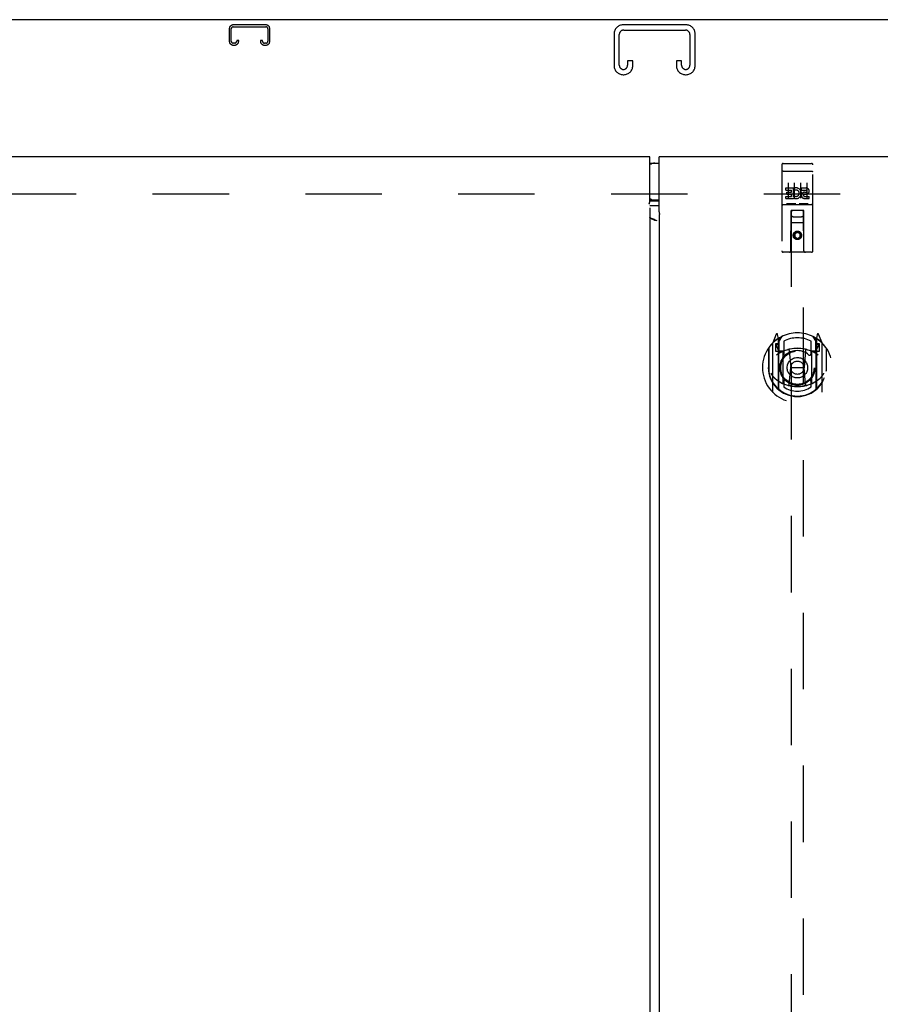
# Model space of a CAD drawing. Header units: inches. Extents: x 0 to 279, y 0 to 180.
# Tile 16 of 41: x 92 to 109, y 68 to 88. Entities that reach past the tile are written whole.
import ezdxf

# ---------------------------------------------------------------- set-up
doc = ezdxf.new("R2010")
doc.units = ezdxf.units.IN
doc.header["$LTSCALE"] = 15.327869
doc.header["$MEASUREMENT"] = 0
doc.linetypes.add('HIDDEN', pattern=[0.2, 0.1, -0.1])
doc.layers.get('0').update_dxf_attribs({"linetype": 'CONTINUOUS'})
for name, color, linetype in [('DEFAULT_2', 8, 'HIDDEN'), ('FRONT_MASTER_DOOR_ASSEMBLY', 7, 'CONTINUOUS'), ('FRONT_SLAVE_DOOR_ASSEMBLY', 7, 'CONTINUOUS'), ('REAR_SLAVE_DOOR_ASSEMBLY', 7, 'CONTINUOUS')]:
    doc.layers.add(name, color=color, linetype=linetype)

msp = doc.modelspace()

# ---------------------------------------------------------------- linework, layer by layer
at = {"color": 3, "linetype": 'Continuous'}
msp.add_line((134.43, 87.869), (74.534, 87.869), dxfattribs=at)
at = {"layer": 'DEFAULT_2', "color": 8, "linetype": 'HIDDEN'}
for p, q in [((96.684, 87.765), (96.031, 87.765)), ((105.115, 87.765), (103.85, 87.765)), ((95.951, 87.685), (95.951, 87.438)), ((95.991, 87.438), (95.991, 87.685)), ((96.031, 87.725), (96.684, 87.725)), ((96.724, 87.685), (96.724, 87.438)), ((96.764, 87.438), (96.764, 87.685)), ((103.67, 87.585), (103.67, 86.945)), ((103.774, 86.959), (103.774, 87.571)), ((103.864, 87.661), (105.101, 87.661)), ((105.191, 87.571), (105.191, 86.959)), ((105.295, 86.945), (105.295, 87.585)), ((96.059, 87.398), (96.031, 87.398)), ((96.031, 87.358), (96.059, 87.358)), ((96.099, 87.452), (96.099, 87.438)), ((96.139, 87.452), (96.099, 87.452)), ((96.139, 87.438), (96.139, 87.452)), ((96.576, 87.452), (96.576, 87.438)), ((96.616, 87.452), (96.576, 87.452)), ((96.616, 87.438), (96.616, 87.452)), ((96.684, 87.398), (96.656, 87.398)), ((96.656, 87.358), (96.684, 87.358)), ((103.941, 87.046), (103.941, 86.959)), ((104.045, 87.046), (103.941, 87.046)), ((104.045, 86.945), (104.045, 87.046)), ((104.92, 87.046), (104.92, 86.945)), ((105.024, 87.046), (104.92, 87.046)), ((105.024, 86.959), (105.024, 87.046)), ((103.85, 86.765), (103.865, 86.765)), ((105.1, 86.765), (105.115, 86.765)), ((132.732, 84.369), (76.232, 84.369))]:
    msp.add_line(p, q, dxfattribs=at)
for centre, radius, start, end in [((96.031, 87.685), 0.08, 90, 180), ((96.684, 87.685), 0.08, 0, 90), ((103.85, 87.585), 0.18, 90, 180), ((105.115, 87.585), 0.18, 0, 90), ((96.031, 87.685), 0.04, 90, 180), ((96.684, 87.685), 0.04, 0, 90), ((103.864, 87.571), 0.09, 90, 180), ((105.101, 87.571), 0.09, 0, 90), ((96.031, 87.438), 0.08, 180, 270), ((96.031, 87.438), 0.04, 180, 270), ((96.059, 87.438), 0.08, 270, 360), ((96.059, 87.438), 0.04, 270, 360), ((96.656, 87.438), 0.08, 180, 270), ((96.656, 87.438), 0.04, 180, 270), ((96.684, 87.438), 0.08, 270, 360), ((96.684, 87.438), 0.04, 270, 360), ((103.85, 86.945), 0.18, 180, 270), ((103.864, 86.959), 0.09, 180, 265.8584), ((103.851, 86.959), 0.09, 274.1416, 360), ((103.865, 86.945), 0.18, 270, 360), ((105.1, 86.945), 0.18, 180, 270), ((105.114, 86.959), 0.09, 180, 265.8584), ((105.101, 86.959), 0.09, 274.1416, 360), ((105.115, 86.945), 0.18, 270, 360)]:
    msp.add_arc(centre, radius, start, end, dxfattribs=at)
at = {"layer": 'FRONT_MASTER_DOOR_ASSEMBLY', "color": 7, "linetype": 'Continuous'}
for p, q in [((104.486, 84.989), (104.576, 84.989)), ((104.576, 84.249), (104.486, 84.249))]:
    msp.add_line(p, q, dxfattribs=at)
at = {"layer": 'FRONT_MASTER_DOOR_ASSEMBLY', "color": 3, "linetype": 'Continuous'}
for p, q in [((104.576, 84.018), (104.576, 85.119)), ((134.107, 85.119), (104.576, 85.119)), ((104.576, 83.96), (104.576, 23.778)), ((104.583, 83.96), (104.576, 83.96)), ((104.583, 83.96), (104.587, 83.965))]:
    msp.add_line(p, q, dxfattribs=at)
at = {"layer": 'FRONT_MASTER_DOOR_ASSEMBLY', "color": 8, "linetype": 'HIDDEN'}
for p, q in [((107.065, 84.986), (107.63, 84.986)), ((107.035, 84.956), (107.035, 83.231)), ((107.051, 84.827), (107.051, 84.827)), ((107.052, 84.827), (107.051, 84.827)), ((107.053, 84.827), (107.052, 84.827)), ((107.054, 84.827), (107.053, 84.827)), ((107.055, 84.828), (107.054, 84.827)), ((107.054, 84.827), (107.054, 84.827)), ((107.056, 84.828), (107.055, 84.828)), ((107.057, 84.828), (107.056, 84.828)), ((107.058, 84.828), (107.057, 84.828)), ((107.058, 84.828), (107.058, 84.828)), ((107.059, 84.828), (107.058, 84.828)), ((107.06, 84.828), (107.059, 84.828)), ((107.061, 84.828), (107.06, 84.828)), ((107.062, 84.828), (107.061, 84.828)), ((107.063, 84.828), (107.062, 84.828)), ((107.063, 84.828), (107.063, 84.828)), ((107.064, 84.828), (107.063, 84.828)), ((107.064, 84.828), (107.63, 84.828)), ((107.63, 84.828), (107.631, 84.828)), ((107.631, 84.828), (107.631, 84.828)), ((107.631, 84.828), (107.632, 84.828)), ((107.632, 84.828), (107.633, 84.828)), ((107.633, 84.828), (107.634, 84.828)), ((107.634, 84.828), (107.635, 84.828)), ((107.635, 84.828), (107.636, 84.828)), ((107.636, 84.828), (107.636, 84.828)), ((107.636, 84.828), (107.637, 84.828)), ((107.637, 84.828), (107.638, 84.828)), ((107.638, 84.828), (107.639, 84.828)), ((107.639, 84.828), (107.64, 84.827)), ((107.64, 84.827), (107.64, 84.827)), ((107.64, 84.827), (107.641, 84.827)), ((107.641, 84.827), (107.642, 84.827)), ((107.642, 84.827), (107.643, 84.827)), ((107.66, 83.231), (107.66, 84.956)), ((107.16, 84.595), (107.16, 84.289)), ((107.285, 84.595), (107.285, 84.289)), ((107.41, 84.595), (107.41, 84.289)), ((107.535, 84.595), (107.535, 84.289)), ((107.115, 84.451), (107.115, 84.493)), ((107.115, 84.493), (107.271, 84.493)), ((107.115, 84.451), (107.229, 84.451)), ((107.137, 84.366), (107.137, 84.408)), ((107.137, 84.408), (107.229, 84.408)), ((107.229, 84.408), (107.229, 84.451)), ((107.271, 84.316), (107.271, 84.493)), ((107.296, 84.445), (107.279, 84.484)), ((107.428, 84.451), (107.428, 84.493)), ((107.428, 84.493), (107.52, 84.493)), ((107.428, 84.451), (107.52, 84.451)), ((107.492, 84.407), (107.52, 84.407)), ((107.115, 84.28), (107.115, 84.322)), ((107.115, 84.322), (107.229, 84.322)), ((107.115, 84.28), (107.271, 84.28)), ((107.308, 84.174), (107.136, 84.174)), ((107.137, 84.366), (107.229, 84.366)), ((107.229, 84.322), (107.229, 84.366)), ((107.271, 84.316), (107.284, 84.334)), ((107.271, 84.28), (107.271, 84.292)), ((107.275, 84.29), (107.271, 84.292)), ((107.558, 84.174), (107.386, 84.174)), ((107.488, 84.366), (107.534, 84.366)), ((107.492, 84.322), (107.584, 84.322)), ((107.492, 84.28), (107.584, 84.28)), ((107.584, 84.28), (107.584, 84.322)), ((107.065, 84.158), (107.63, 84.158)), ((107.217, 83.231), (107.221, 84.041)), ((107.222, 84.041), (107.221, 84.041)), ((107.222, 84.041), (107.222, 56.039)), ((107.472, 84.041), (107.222, 84.041)), ((107.472, 56.039), (107.472, 84.041)), ((107.474, 84.041), (107.472, 84.041)), ((107.477, 83.231), (107.474, 84.041)), ((107.475, 83.791), (107.22, 83.791)), ((107.262, 83.916), (107.432, 83.916)), ((107.347, 83.613), (107.285, 83.577)), ((107.285, 83.577), (107.285, 83.505)), ((107.285, 83.577), (107.295, 83.571)), ((107.347, 83.601), (107.295, 83.571)), ((107.347, 83.613), (107.347, 83.601)), ((107.41, 83.577), (107.347, 83.613)), ((107.4, 83.571), (107.347, 83.601)), ((107.41, 83.577), (107.4, 83.571)), ((107.41, 83.505), (107.41, 83.577)), ((107.285, 83.505), (107.295, 83.51)), ((107.285, 83.505), (107.347, 83.468)), ((107.295, 83.571), (107.295, 83.51)), ((107.295, 83.51), (107.347, 83.48)), ((107.347, 83.48), (107.4, 83.51)), ((107.347, 83.468), (107.41, 83.505)), ((107.347, 83.468), (107.347, 83.48)), ((107.4, 83.51), (107.4, 83.571)), ((107.41, 83.505), (107.4, 83.51)), ((107.63, 83.201), (107.065, 83.201)), ((106.922, 81.557), (106.852, 81.382)), ((106.944, 81.457), (106.943, 81.457)), ((106.943, 81.457), (106.943, 81.457)), ((106.943, 81.457), (106.943, 81.457)), ((106.965, 81.473), (106.95, 81.554)), ((106.965, 80.457), (106.965, 81.473)), ((106.972, 81.406), (107.042, 81.515)), ((106.972, 80.462), (106.972, 81.465)), ((106.975, 81.44), (106.975, 81.233)), ((107.072, 81.418), (107.072, 81.166)), ((107.622, 81.166), (107.622, 81.418)), ((107.652, 81.515), (107.722, 81.406)), ((107.72, 81.233), (107.72, 81.44)), ((107.722, 80.462), (107.722, 81.465)), ((107.744, 81.554), (107.73, 81.473)), ((107.73, 81.473), (107.73, 80.457)), ((107.751, 81.457), (107.747, 81.46)), ((107.843, 81.382), (107.773, 81.557)), ((106.765, 81.275), (106.765, 80.887)), ((106.772, 81.278), (106.772, 80.821)), ((106.847, 81.371), (106.847, 80.403)), ((106.905, 81.366), (106.905, 81.216)), ((106.965, 81.366), (106.905, 81.366)), ((106.905, 81.216), (106.965, 81.216)), ((106.913, 81.339), (106.942, 81.293)), ((106.972, 81.346), (106.917, 81.346)), ((107.065, 81.215), (106.992, 81.215)), ((106.995, 81.213), (107.06, 81.213)), ((107.184, 81.231), (107.215, 80.887)), ((107.51, 81.231), (107.48, 80.887)), ((107.702, 81.215), (107.63, 81.215)), ((107.634, 81.213), (107.7, 81.213)), ((107.777, 81.346), (107.722, 81.346)), ((107.79, 81.366), (107.73, 81.366)), ((107.73, 81.216), (107.79, 81.216)), ((107.752, 81.293), (107.781, 81.339)), ((107.79, 81.216), (107.79, 81.366)), ((107.847, 80.403), (107.847, 81.371)), ((107.922, 81.278), (107.922, 80.821)), ((107.93, 80.887), (107.93, 81.275)), ((107.065, 80.574), (107.065, 81.205)), ((107.63, 81.205), (107.63, 80.574)), ((106.765, 80.887), (106.78, 80.887)), ((106.772, 80.821), (106.772, 80.818)), ((107.185, 80.548), (107.215, 80.887)), ((107.215, 80.887), (107.48, 80.887)), ((107.51, 80.548), (107.48, 80.887)), ((107.93, 80.887), (107.915, 80.887)), ((107.922, 80.821), (107.922, 80.818)), ((107.072, 80.605), (107.072, 80.502)), ((107.622, 80.502), (107.622, 80.605))]:
    msp.add_line(p, q, dxfattribs=at)
for points in [[(107.051, 84.827), (107.05, 84.827), (107.05, 84.827), (107.049, 84.827), (107.049, 84.827), (107.049, 84.827), (107.048, 84.827), (107.048, 84.827), (107.048, 84.827), (107.047, 84.827), (107.047, 84.826), (107.047, 84.826), (107.046, 84.826), (107.046, 84.826), (107.046, 84.826), (107.045, 84.826), (107.045, 84.826), (107.045, 84.826), (107.044, 84.826), (107.044, 84.826), (107.044, 84.826), (107.043, 84.826), (107.043, 84.826), (107.043, 84.826), (107.043, 84.825), (107.042, 84.825), (107.042, 84.825), (107.042, 84.825), (107.041, 84.825), (107.041, 84.825), (107.041, 84.825), (107.041, 84.825), (107.04, 84.825), (107.04, 84.825), (107.04, 84.825), (107.04, 84.825), (107.039, 84.825), (107.039, 84.824), (107.039, 84.824), (107.039, 84.824), (107.039, 84.824), (107.038, 84.824), (107.038, 84.824), (107.038, 84.824), (107.038, 84.824), (107.038, 84.824), (107.037, 84.824), (107.037, 84.824), (107.037, 84.823), (107.037, 84.823), (107.037, 84.823), (107.037, 84.823), (107.036, 84.823), (107.036, 84.823), (107.036, 84.823), (107.036, 84.823), (107.036, 84.823), (107.036, 84.823), (107.036, 84.822), (107.036, 84.822), (107.036, 84.822), (107.035, 84.822), (107.035, 84.822), (107.035, 84.822), (107.035, 84.822), (107.035, 84.822), (107.035, 84.822), (107.035, 84.822), (107.035, 84.821), (107.035, 84.821), (107.035, 84.821), (107.035, 84.821), (107.035, 84.821), (107.035, 84.821), (107.035, 84.821), (107.035, 84.821), (107.035, 84.821), (107.035, 84.82)], [(107.643, 84.827), (107.643, 84.827), (107.644, 84.827), (107.644, 84.827), (107.645, 84.827), (107.645, 84.827), (107.645, 84.827), (107.646, 84.827), (107.646, 84.827), (107.646, 84.827), (107.647, 84.827), (107.647, 84.827), (107.647, 84.826), (107.648, 84.826), (107.648, 84.826), (107.648, 84.826), (107.649, 84.826), (107.649, 84.826), (107.649, 84.826), (107.65, 84.826), (107.65, 84.826), (107.65, 84.826), (107.651, 84.826), (107.651, 84.826), (107.651, 84.826), (107.651, 84.826), (107.652, 84.825), (107.652, 84.825), (107.652, 84.825), (107.653, 84.825), (107.653, 84.825), (107.653, 84.825), (107.653, 84.825), (107.654, 84.825), (107.654, 84.825), (107.654, 84.825), (107.654, 84.825), (107.655, 84.825), (107.655, 84.825), (107.655, 84.824), (107.655, 84.824), (107.656, 84.824), (107.656, 84.824), (107.656, 84.824), (107.656, 84.824), (107.656, 84.824), (107.657, 84.824), (107.657, 84.824), (107.657, 84.824), (107.657, 84.824), (107.657, 84.823), (107.657, 84.823), (107.658, 84.823), (107.658, 84.823), (107.658, 84.823), (107.658, 84.823), (107.658, 84.823), (107.658, 84.823), (107.658, 84.823), (107.658, 84.823), (107.659, 84.822), (107.659, 84.822), (107.659, 84.822), (107.659, 84.822), (107.659, 84.822), (107.659, 84.822), (107.659, 84.822), (107.659, 84.822), (107.659, 84.822), (107.659, 84.822), (107.659, 84.821), (107.659, 84.821), (107.66, 84.821), (107.66, 84.821), (107.66, 84.821), (107.66, 84.821), (107.66, 84.821), (107.66, 84.821), (107.66, 84.821), (107.66, 84.82)], [(107.136, 84.174), (107.136, 84.174), (107.136, 84.174), (107.136, 84.174), (107.135, 84.174), (107.135, 84.174), (107.135, 84.174), (107.135, 84.174), (107.135, 84.174), (107.134, 84.174), (107.134, 84.174), (107.134, 84.174), (107.134, 84.174), (107.134, 84.174), (107.134, 84.174), (107.133, 84.174), (107.133, 84.174), (107.133, 84.174), (107.133, 84.174), (107.133, 84.174), (107.133, 84.174), (107.132, 84.174), (107.132, 84.174), (107.132, 84.174), (107.132, 84.174), (107.132, 84.174), (107.132, 84.174), (107.132, 84.174), (107.132, 84.174), (107.131, 84.174), (107.131, 84.174), (107.131, 84.175), (107.131, 84.175), (107.131, 84.175), (107.131, 84.175), (107.131, 84.175), (107.131, 84.175), (107.131, 84.175), (107.13, 84.175), (107.13, 84.175), (107.13, 84.175), (107.13, 84.175), (107.13, 84.175), (107.13, 84.175), (107.13, 84.175), (107.13, 84.175), (107.13, 84.175)], [(107.315, 84.175), (107.315, 84.175), (107.314, 84.175), (107.314, 84.175), (107.314, 84.175), (107.314, 84.175), (107.314, 84.175), (107.314, 84.175), (107.314, 84.175), (107.314, 84.175), (107.314, 84.175), (107.314, 84.175), (107.313, 84.175), (107.313, 84.175), (107.313, 84.175), (107.313, 84.175), (107.313, 84.174), (107.313, 84.174), (107.313, 84.174), (107.313, 84.174), (107.313, 84.174), (107.312, 84.174), (107.312, 84.174), (107.312, 84.174), (107.312, 84.174), (107.312, 84.174), (107.312, 84.174), (107.312, 84.174), (107.311, 84.174), (107.311, 84.174), (107.311, 84.174), (107.311, 84.174), (107.311, 84.174), (107.311, 84.174), (107.31, 84.174), (107.31, 84.174), (107.31, 84.174), (107.31, 84.174), (107.31, 84.174), (107.31, 84.174), (107.309, 84.174), (107.309, 84.174), (107.309, 84.174), (107.309, 84.174), (107.309, 84.174), (107.308, 84.174)], [(107.386, 84.174), (107.386, 84.174), (107.386, 84.174), (107.386, 84.174), (107.385, 84.174), (107.385, 84.174), (107.385, 84.174), (107.385, 84.174), (107.385, 84.174), (107.384, 84.174), (107.384, 84.174), (107.384, 84.174), (107.384, 84.174), (107.384, 84.174), (107.384, 84.174), (107.383, 84.174), (107.383, 84.174), (107.383, 84.174), (107.383, 84.174), (107.383, 84.174), (107.383, 84.174), (107.382, 84.174), (107.382, 84.174), (107.382, 84.174), (107.382, 84.174), (107.382, 84.174), (107.382, 84.174), (107.382, 84.174), (107.382, 84.174), (107.381, 84.174), (107.381, 84.174), (107.381, 84.175), (107.381, 84.175), (107.381, 84.175), (107.381, 84.175), (107.381, 84.175), (107.381, 84.175), (107.381, 84.175), (107.38, 84.175), (107.38, 84.175), (107.38, 84.175), (107.38, 84.175), (107.38, 84.175), (107.38, 84.175), (107.38, 84.175), (107.38, 84.175), (107.38, 84.175)], [(107.565, 84.175), (107.565, 84.175), (107.564, 84.175), (107.564, 84.175), (107.564, 84.175), (107.564, 84.175), (107.564, 84.175), (107.564, 84.175), (107.564, 84.175), (107.564, 84.175), (107.564, 84.175), (107.564, 84.175), (107.564, 84.175), (107.563, 84.175), (107.563, 84.175), (107.563, 84.175), (107.563, 84.174), (107.563, 84.174), (107.563, 84.174), (107.563, 84.174), (107.563, 84.174), (107.562, 84.174), (107.562, 84.174), (107.562, 84.174), (107.562, 84.174), (107.562, 84.174), (107.562, 84.174), (107.562, 84.174), (107.561, 84.174), (107.561, 84.174), (107.561, 84.174), (107.561, 84.174), (107.561, 84.174), (107.561, 84.174), (107.56, 84.174), (107.56, 84.174), (107.56, 84.174), (107.56, 84.174), (107.56, 84.174), (107.56, 84.174), (107.559, 84.174), (107.559, 84.174), (107.559, 84.174), (107.559, 84.174), (107.559, 84.174), (107.558, 84.174)], [(106.815, 80.774), (106.818, 80.769), (106.821, 80.763), (106.824, 80.759), (106.827, 80.754), (106.829, 80.75), (106.832, 80.745), (106.835, 80.741), (106.837, 80.737), (106.84, 80.734), (106.843, 80.73), (106.845, 80.727), (106.847, 80.723), (106.85, 80.72), (106.852, 80.717), (106.854, 80.714), (106.856, 80.711), (106.859, 80.708), (106.861, 80.706), (106.863, 80.703), (106.865, 80.701), (106.867, 80.698), (106.869, 80.696), (106.871, 80.694), (106.873, 80.692), (106.875, 80.69), (106.876, 80.688), (106.878, 80.686), (106.88, 80.684), (106.882, 80.682), (106.883, 80.681), (106.885, 80.679), (106.887, 80.678), (106.888, 80.676), (106.89, 80.675), (106.891, 80.673), (106.893, 80.672)], [(107.802, 80.672), (107.803, 80.673), (107.805, 80.675), (107.806, 80.676), (107.808, 80.678), (107.809, 80.679), (107.811, 80.681), (107.813, 80.682), (107.814, 80.684), (107.816, 80.686), (107.818, 80.688), (107.82, 80.69), (107.822, 80.692), (107.824, 80.694), (107.825, 80.696), (107.827, 80.698), (107.829, 80.701), (107.831, 80.703), (107.834, 80.706), (107.836, 80.708), (107.838, 80.711), (107.84, 80.714), (107.842, 80.717), (107.845, 80.72), (107.847, 80.723), (107.849, 80.727), (107.852, 80.73), (107.854, 80.734), (107.857, 80.737), (107.859, 80.741), (107.862, 80.745), (107.865, 80.75), (107.868, 80.754), (107.871, 80.759), (107.874, 80.763), (107.877, 80.769), (107.88, 80.774)], [(107.535, 80.53), (107.53, 80.529), (107.524, 80.527), (107.519, 80.526), (107.513, 80.525), (107.508, 80.523), (107.503, 80.522), (107.497, 80.521), (107.492, 80.52), (107.486, 80.519), (107.481, 80.518), (107.475, 80.516), (107.47, 80.515), (107.464, 80.515), (107.459, 80.514), (107.453, 80.513), (107.448, 80.512), (107.442, 80.511), (107.436, 80.51), (107.431, 80.51), (107.425, 80.509), (107.42, 80.508), (107.414, 80.508), (107.409, 80.507), (107.403, 80.507), (107.397, 80.506), (107.392, 80.506), (107.386, 80.506), (107.381, 80.505), (107.375, 80.505), (107.37, 80.505), (107.364, 80.505), (107.358, 80.505), (107.353, 80.505), (107.347, 80.505), (107.342, 80.505), (107.336, 80.505), (107.33, 80.505), (107.325, 80.505), (107.319, 80.505), (107.314, 80.505), (107.308, 80.506), (107.302, 80.506), (107.297, 80.506), (107.291, 80.507), (107.286, 80.507), (107.28, 80.508), (107.275, 80.508), (107.269, 80.509), (107.263, 80.51), (107.258, 80.51), (107.252, 80.511), (107.247, 80.512), (107.241, 80.513), (107.236, 80.514), (107.23, 80.515), (107.225, 80.515), (107.219, 80.516), (107.214, 80.518), (107.208, 80.519), (107.203, 80.52), (107.197, 80.521), (107.192, 80.522), (107.186, 80.523), (107.181, 80.525), (107.175, 80.526), (107.17, 80.527), (107.165, 80.529), (107.159, 80.53)]]:
    msp.add_lwpolyline(points, dxfattribs=at)
at = {"layer": 'FRONT_MASTER_DOOR_ASSEMBLY', "color": 3, "linetype": 'Continuous'}
for points in [[(104.589, 83.971), (104.588, 83.972), (104.587, 83.973), (104.587, 83.974), (104.586, 83.975), (104.586, 83.976), (104.585, 83.977), (104.584, 83.979), (104.584, 83.981), (104.583, 83.983), (104.582, 83.985), (104.582, 83.987), (104.581, 83.989), (104.58, 83.992), (104.58, 83.995), (104.579, 83.998), (104.579, 84.001), (104.578, 84.003), (104.578, 84.007), (104.577, 84.01), (104.577, 84.014), (104.576, 84.018)], [(104.587, 83.965), (104.588, 83.966), (104.588, 83.967), (104.589, 83.968), (104.589, 83.968), (104.589, 83.969), (104.589, 83.969), (104.589, 83.97), (104.589, 83.97), (104.589, 83.971)]]:
    msp.add_lwpolyline(points, dxfattribs=at)
at = {"layer": 'FRONT_MASTER_DOOR_ASSEMBLY', "color": 8, "linetype": 'HIDDEN'}
for centre, radius in [((107.347, 83.541), 0.085), ((107.347, 83.541), 0.0845), ((107.347, 80.885), 0.35), ((107.347, 80.885), 0.335), ((107.347, 80.885), 0.205), ((107.347, 80.885), 0.133)]:
    msp.add_circle(centre, radius, dxfattribs=at)
at = {"layer": 'FRONT_MASTER_DOOR_ASSEMBLY', "color": 7, "linetype": 'Continuous'}
for centre, start, end in [((104.486, 84.809), 90, 122.8107), ((104.486, 84.429), 237.1893, 270)]:
    msp.add_arc(centre, 0.18, start, end, dxfattribs=at)
at = {"layer": 'FRONT_MASTER_DOOR_ASSEMBLY', "color": 8, "linetype": 'HIDDEN'}
for centre, radius, start, end in [((107.065, 84.956), 0.03, 90, 180), ((107.63, 84.956), 0.03, 0, 90), ((107.321, 84.386), 0.107, 244.2636, 113.4027), ((107.321, 84.386), 0.0639, 234.8895, 113.4026), ((107.492, 84.343), 0.0635, 90, 270), ((107.52, 84.429), 0.0644, 282.2995, 90.0775), ((107.52, 84.429), 0.0219, 269.9011, 90), ((107.492, 84.344), 0.0219, 100.307, 270), ((107.065, 84.128), 0.03, 90, 180), ((107.262, 84.001), 0.04, 90, 180), ((107.432, 84.001), 0.04, 0, 90), ((107.63, 84.128), 0.03, 0, 90), ((107.262, 83.956), 0.04, 180, 270), ((107.432, 83.956), 0.04, 270, 360), ((107.065, 83.231), 0.03, 180, 270), ((107.187, 83.231), 0.03, 270, 360), ((107.507, 83.231), 0.03, 180, 270), ((107.63, 83.231), 0.03, 270, 360), ((107.347, 80.887), 0.7, 125.5126, 54.4874), ((107.347, 80.885), 0.7, 35.2961, 144.7039), ((106.936, 81.551), 0.015, 10, 158.1959), ((106.952, 81.441), 0.02, 0, 125.5126), ((106.955, 81.44), 0.02, 0, 125.2543), ((106.992, 81.465), 0.02, 121.4688, 179.9992), ((107.347, 80.885), 0.6, 62.7204, 117.2796), ((107.702, 81.465), 0.02, 0, 58.5295), ((107.74, 81.44), 0.02, 54.7457, 180), ((107.742, 81.441), 0.02, 54.4874, 180), ((107.759, 81.551), 0.015, 21.8041, 170), ((106.792, 81.278), 0.02, 144.7039, 180), ((106.862, 81.371), 0.015, 135.0748, 180), ((106.917, 81.341), 0.005, 90, 212.6792), ((107.347, 80.575), 0.7, 53.2319, 126.7681), ((106.784, 81.191), 0.188, 0, 32.6792), ((106.992, 81.235), 0.02, 180, 270), ((106.995, 81.233), 0.02, 180, 270), ((107.06, 81.233), 0.02, 270, 293.464), ((107.08, 81.205), 0.015, 112.9863, 180), ((107.347, 80.573), 0.7, 66.536, 113.464), ((107.347, 80.885), 0.343, 48.8739, 131.1261), ((107.164, 81.23), 0.02, 5.0796, 105.6131), ((107.53, 81.23), 0.02, 74.3869, 174.9204), ((107.615, 81.205), 0.015, 0, 67.0137), ((107.634, 81.233), 0.02, 246.536, 270), ((107.7, 81.233), 0.02, 270, 360), ((107.702, 81.235), 0.02, 270, 360), ((107.91, 81.191), 0.188, 147.3208, 180), ((107.777, 81.341), 0.005, 327.3208, 90), ((107.832, 81.371), 0.015, 0, 44.9252), ((107.902, 81.278), 0.02, 0, 35.2961), ((107.102, 81.166), 0.03, 180, 311.1261), ((107.592, 81.166), 0.03, 228.8739, 360), ((107.347, 80.89), 0.583, 180.2464, 359.7536), ((106.792, 80.821), 0.02, 180, 187.6622), ((107.347, 80.895), 0.58, 187.6622, 352.3378), ((107.902, 80.821), 0.02, 352.3378, 360), ((107.347, 81.205), 0.7, 229.529, 310.471), ((107.102, 80.605), 0.03, 48.8739, 180), ((107.347, 80.885), 0.343, 228.8739, 311.1261), ((107.592, 80.605), 0.03, 0, 131.1261), ((106.98, 80.457), 0.015, 180, 229.6413), ((106.992, 80.462), 0.02, 180, 230.6594), ((107.08, 80.574), 0.015, 180, 247.0137), ((107.347, 80.895), 0.48, 235.0461, 304.9539), ((107.165, 80.55), 0.02, 254.4248, 354.9204), ((107.53, 80.55), 0.02, 185.0796, 285.5752), ((107.615, 80.574), 0.015, 292.9863, 360), ((107.702, 80.462), 0.02, 309.3378, 359.9984), ((107.715, 80.457), 0.015, 310.3587, 360), ((106.862, 80.403), 0.015, 180, 224.9252), ((107.832, 80.403), 0.015, 315.0748, 360)]:
    msp.add_arc(centre, radius, start, end, dxfattribs=at)
at = {"layer": 'FRONT_SLAVE_DOOR_ASSEMBLY', "color": 3, "linetype": 'Continuous'}
for p, q in [((104.389, 85.119), (74.857, 85.119)), ((104.389, 84.228), (104.389, 85.119)), ((104.389, 84.095), (104.389, 23.643)), ((104.576, 84.133), (104.412, 84.133))]:
    msp.add_line(p, q, dxfattribs=at)
at = {"layer": 'FRONT_SLAVE_DOOR_ASSEMBLY', "color": 7, "linetype": 'Continuous'}
for p, q in [((104.389, 84.989), (104.576, 84.989)), ((104.576, 84.249), (104.389, 84.249)), ((104.389, 84.231), (104.391, 84.232)), ((104.412, 84.233), (104.576, 84.233))]:
    msp.add_line(p, q, dxfattribs=at)
at = {"layer": 'FRONT_SLAVE_DOOR_ASSEMBLY', "color": 3, "linetype": 'Continuous'}
for points in [[(104.379, 84.174), (104.377, 84.176), (104.376, 84.177), (104.376, 84.178), (104.376, 84.179), (104.375, 84.179), (104.375, 84.18), (104.376, 84.18), (104.376, 84.181), (104.376, 84.181), (104.377, 84.182), (104.377, 84.183), (104.378, 84.184), (104.379, 84.185), (104.379, 84.187), (104.38, 84.189), (104.381, 84.191), (104.382, 84.193), (104.382, 84.195), (104.383, 84.197), (104.384, 84.2), (104.385, 84.203), (104.385, 84.207), (104.386, 84.211), (104.387, 84.215), (104.387, 84.219), (104.388, 84.224), (104.389, 84.228)], [(104.382, 84.17), (104.38, 84.172), (104.379, 84.174)], [(104.412, 84.133), (104.407, 84.133), (104.401, 84.133), (104.396, 84.133), (104.391, 84.132), (104.387, 84.132)], [(104.402, 83.884), (104.398, 83.888), (104.394, 83.891), (104.392, 83.895), (104.39, 83.898), (104.389, 83.902), (104.389, 83.905)], [(104.531, 83.83), (104.513, 83.839), (104.495, 83.847), (104.477, 83.856), (104.459, 83.864), (104.44, 83.871), (104.422, 83.878), (104.404, 83.884), (104.401, 83.885)], [(104.531, 83.83), (104.511, 83.836), (104.501, 83.84), (104.491, 83.843), (104.481, 83.847), (104.472, 83.85), (104.463, 83.854), (104.454, 83.857), (104.446, 83.86), (104.438, 83.864), (104.43, 83.867), (104.423, 83.871), (104.417, 83.874), (104.411, 83.878), (104.406, 83.881), (104.402, 83.884)]]:
    msp.add_lwpolyline(points, dxfattribs=at)
at = {"layer": 'FRONT_SLAVE_DOOR_ASSEMBLY', "color": 7, "linetype": 'Continuous'}
msp.add_lwpolyline([(104.391, 84.232), (104.396, 84.232), (104.401, 84.233), (104.407, 84.233), (104.412, 84.233)], dxfattribs=at)
at = {"layer": 'REAR_SLAVE_DOOR_ASSEMBLY', "color": 7, "linetype": 'Continuous'}
for p, q in [((104.456, 83.856), (104.461, 83.863)), ((104.495, 83.842), (104.503, 83.843))]:
    msp.add_line(p, q, dxfattribs=at)
at = {"layer": 'REAR_SLAVE_DOOR_ASSEMBLY', "color": 3, "linetype": 'Continuous'}
for p, q in [((104.474, 83.849), (104.482, 83.853)), ((104.482, 83.846), (104.49, 83.849))]:
    msp.add_line(p, q, dxfattribs=at)

doc.saveas('drawing.dxf')
